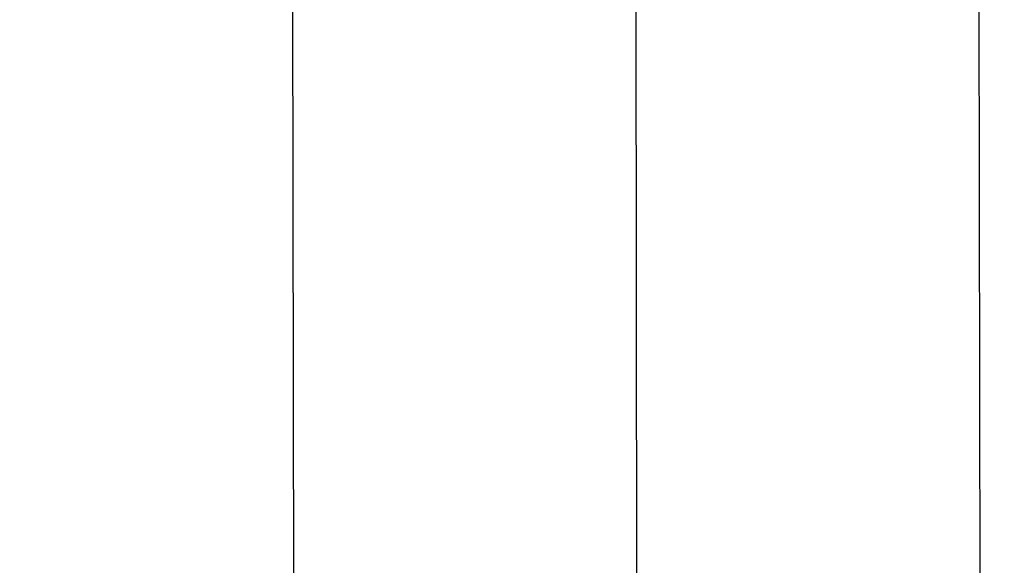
# Model space of a CAD drawing. Header units: inches. Extents: x 0 to 212, y 0 to 138.
# Tile 31 of 43: x 94.64 to 94.999, y 78.863 to 79.062. Entities that reach past the tile are written whole.
import ezdxf

# ---------------------------------------------------------------- set-up
doc = ezdxf.new("R2010")
doc.units = ezdxf.units.IN
doc.header["$LTSCALE"] = 11.6875
doc.header["$MEASUREMENT"] = 0
doc.linetypes.add('HIDDEN', pattern=[0.2, 0.1, -0.1])
doc.layers.get('0').update_dxf_attribs({"linetype": 'CONTINUOUS'})
doc.layers.add('DEFAULT_2', color=8, linetype='HIDDEN')
doc.layers.add('DIMENSIONS', color=7, linetype='CONTINUOUS')
doc.styles.get("Standard").update_dxf_attribs({"font": 'txt', "width": 0.8})
doc.dimstyles.new('DIMSTYLE_1', dxfattribs={"dimtxt": 0.9375, "dimasz": 1.25, "dimexe": 0.09, "dimexo": 0.07, "dimgap": 0.0375, "dimtad": 0, "dimtih": 1, "dimtoh": 1, "dimzin": 4, "dimdsep": 46, "dimtxsty": 'Standard', "dimblk": '_FILLED', "dimblk1": '_FILLED', "dimblk2": '_FILLED', "dimcen": 0.09, "dimadec": 0, "dimazin": 0, "dimtfac": 1, "dimtofl": 0, "dimtmove": 0, "dimatfit": 3, "dimldrblk": '_FILLED', "dimfxl": 0, "dimtolj": 1, "dimtzin": 4, "dimarcsym": 0})

# ---------------------------------------------------------------- blocks, each defined once
blk = doc.blocks.new('_FILLED')
at = {"color": 0, "linetype": 'ByBlock'}
blk.add_solid([(0, 0), (-1, 0.2), (-1, -0.2)], dxfattribs=at)
blk = doc.blocks.new('*D13')
at = {"layer": 'DIMENSIONS', "color": 2, "linetype": 'Continuous'}
for p, q in [((93.78687, 61.20197), (91.28687, 61.20197)), ((97.41187, 61.20197), (99.97342, 61.20197))]:
    blk.add_line(p, q, dxfattribs=at)
at = {"layer": 'DIMENSIONS', "color": 2, "linetype": 'Continuous', "xscale": 1.25, "yscale": 1.25, "zscale": 1.25}
blk.add_blockref('_FILLED', (93.78687, 61.20197), dxfattribs=at)
at = {"layer": 'DIMENSIONS', "color": 2, "linetype": 'Continuous', "xscale": 1.25, "yscale": 1.25, "zscale": 1.25, "rotation": 180}
blk.add_blockref('_FILLED', (97.41187, 61.20197), dxfattribs=at)
at = {"layer": 'DIMENSIONS', "color": 2, "linetype": 'Continuous', "insert": (100.44217, 61.67072), "char_height": 0.9375, "width": 3, "attachment_point": 1, "line_spacing_factor": 0.9}
blk.add_mtext('3.63', dxfattribs=at)

msp = doc.modelspace()

# ---------------------------------------------------------------- linework, layer by layer
at = {"layer": 'DEFAULT_2', "color": 8, "linetype": 'HIDDEN'}
for p, q in [((94.98882, 79.44069), (94.99186, 77.54543)), ((94.73913, 79.24812), (94.74001, 78.69601)), ((94.86413, 79.24832), (94.86501, 78.69621))]:
    msp.add_line(p, q, dxfattribs=at)

# ---------------------------------------------------------------- dimensions: what is measured, and where the dimension line sits
at = {"layer": 'DIMENSIONS', "color": 2, "linetype": 'Continuous'}
dim = msp.add_linear_dim(base=(97.4118683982, 61.2019676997), p1=(93.7868683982, 49.20895479), p2=(97.4118683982, 79.45995479), dimstyle='DIMSTYLE_1', dxfattribs=at)
dim.commit()
dim.dimension.update_dxf_attribs({"geometry": '*D13', "text_midpoint": (101.9421665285, 61.2019676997), "dimtype": 160})

doc.saveas('drawing.dxf')
